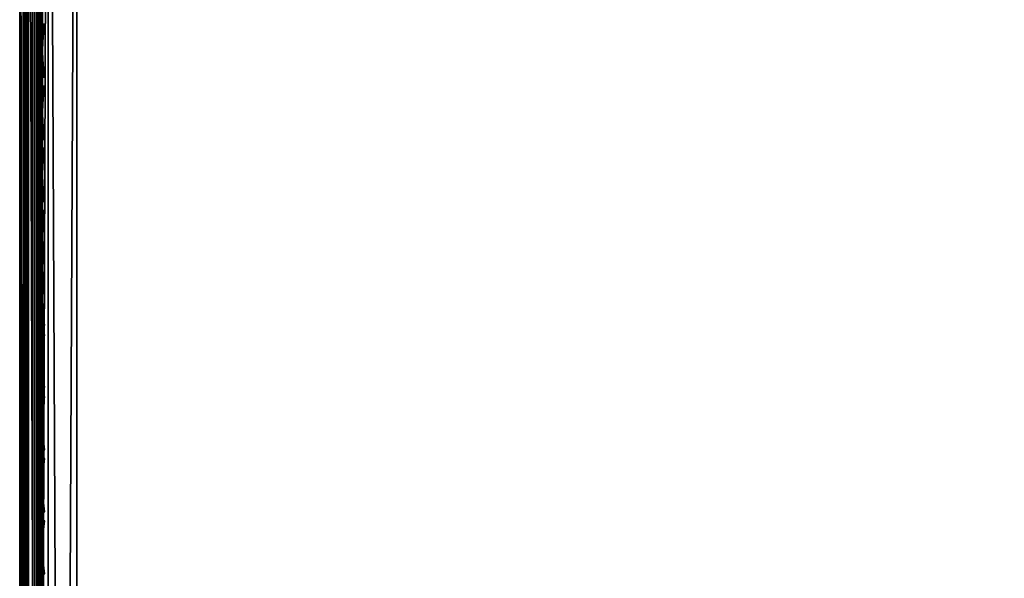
# Model space of a CAD drawing. Header units: inches. Extents: x 0 to 69, y -28.1 to 0.1.
# Tile 10 of 170: x 0 to 4.3, y -7.1 to -4.6. Entities that reach past the tile are written whole.
import ezdxf

# ---------------------------------------------------------------- set-up
doc = ezdxf.new("R2010")
doc.units = ezdxf.units.IN
doc.header["$LTSCALE"] = 0.03937
doc.header["$MEASUREMENT"] = 0
for name, color, linetype in [('A-FURN-3-ST', 151, 'Continuous'), ('A-FURN-3-ST-SEAM', 250, 'Continuous'), ('A-FURN-3-STITCH', 15, 'Continuous')]:
    doc.layers.add(name, color=color, linetype=linetype)

msp = doc.modelspace()

# ---------------------------------------------------------------- meshes
at = {"layer": 'A-FURN-3-ST'}
mesh = msp.add_polyface(dxfattribs=at)
corners = [(0.25, -1.1, 18), (68.75, -1.1, 18), (0.25, -0.8154, 17.9626), (68.75, -0.8154, 17.9626), (0.25, -0.5502, 17.8528), (68.75, -0.5502, 17.8528), (0.25, -0.3225, 17.6781), (68.75, -0.3225, 17.6781), (0.25, -0.1477, 17.4505), (68.75, -0.1477, 17.4505), (0.25, -0.0377, 17.1854), (68.75, -0.0377, 17.1854), (0.25, 0, 16.9008), (68.75, 0.0088, 5.5004), (0.25, 0.0088, 5.5004), (0.25, -0.0292, 5.3089), (68.75, -0.0292, 5.3089), (0.25, -0.1375, 5.1466), (68.75, -0.1375, 5.1466), (0.25, -0.2998, 5.0381), (68.75, -0.2998, 5.0381), (0.25, -0.4912, 5), (0.25, -27.51, 5), (0.125, -0.4912, 5.0335), (0.125, -27.51, 5.0335), (0.0335, -0.4912, 5.125), (0.0335, -0.1447, 5.3567), (0.125, -0.0247, 5.5004), (0.125, -0.0601, 5.3217), (0.125, -0.1612, 5.1703), (0.125, -0.3126, 5.069), (0.0335, -0.125, 16.9008), (0.125, -0.0335, 16.9008), (0.125, -0.07, 17.1767), (0.0335, -0.8478, 17.8418), (0.125, -1.1, 17.9665), (0.125, -0.8241, 17.9302), (0.0335, -0.4108, 17.5897), (0.125, -0.3462, 17.6544), (0.125, -0.1767, 17.4337), (0.0335, -0.2559, 17.3879), (0.0335, -0.1584, 17.153), (0.125, -0.567, 17.8238), (0.125, -26.91, 17.9665), (0.25, -26.91, 18)]
mesh.append_faces([[corners[k] for k in face] for face in [(0, 1, 2), (2, 3, 4), (4, 5, 6), (6, 7, 8), (8, 9, 10), (10, 11, 12), (12, 13, 14), (14, 13, 15), (15, 16, 17), (17, 18, 19), (19, 20, 21), (21, 22, 23), (23, 24, 25), (26, 27, 28), (28, 27, 14), (28, 14, 15), (28, 15, 29), (29, 15, 17), (29, 17, 30), (30, 17, 19), (30, 19, 23), (23, 19, 21), (23, 25, 30), (27, 31, 32), (27, 32, 14), (14, 32, 12), (31, 33, 32), (32, 33, 10), (32, 10, 12), (34, 35, 36), (37, 38, 39, 40), (40, 39, 33, 41), (35, 0, 36), (36, 0, 2), (36, 2, 42), (42, 2, 4), (42, 4, 38), (38, 4, 6), (38, 6, 39), (39, 6, 8), (39, 8, 33), (33, 8, 10), (35, 43, 0), (44, 1, 0)]])
mesh = msp.add_polyface(dxfattribs=at)
corners = [(68.875, -0.4912, 5.0335), (68.875, -27.51, 5.0335), (68.75, -0.4912, 5), (68.75, 0.0088, 5.5004), (68.875, -0.0247, 5.5004), (68.75, -0.0292, 5.3089), (68.875, -0.0601, 5.3217), (68.75, -0.1375, 5.1466), (68.875, -0.1612, 5.1703), (68.75, -0.2998, 5.0381), (68.875, -0.3126, 5.069), (68.9665, -0.3477, 5.1536), (68.9665, -0.1162, 5.5003), (68.9665, -0.1447, 5.3567), (68.9665, -0.226, 5.2349), (68.75, 0, 16.9008), (68.875, -0.0335, 16.9008), (68.75, -1.1, 18), (68.875, -1.1, 17.9665), (68.75, -0.8154, 17.9626), (68.875, -0.8241, 17.9302), (68.75, -0.5502, 17.8528), (68.875, -0.567, 17.8238), (68.75, -0.3225, 17.6781), (68.875, -0.3462, 17.6544), (68.75, -0.1477, 17.4505), (68.875, -0.1767, 17.4337), (68.75, -0.0377, 17.1854), (68.875, -0.07, 17.1767), (68.9665, -0.1584, 17.153), (68.9665, -1.1, 17.875), (68.75, -26.91, 18), (68.875, -26.91, 17.9665), (0.25, -0.8154, 17.9626), (0.25, -0.5502, 17.8528), (0.25, -0.3225, 17.6781), (0.25, -0.1477, 17.4505), (0.25, -0.0377, 17.1854), (0.25, 0, 16.9008), (0.25, -0.0292, 5.3089), (0.25, -0.1375, 5.1466), (0.25, -0.2998, 5.0381), (0.25, -0.4912, 5), (68.75, -27.51, 5)]
mesh.append_faces([[corners[k] for k in face] for face in [(0, 1, 2), (3, 4, 5), (5, 4, 6), (5, 6, 7), (7, 6, 8), (7, 8, 9), (9, 8, 10), (9, 10, 2), (2, 10, 0), (0, 10, 11), (12, 6, 4), (8, 6, 13, 14), (3, 15, 4), (4, 15, 16), (4, 16, 12), (17, 18, 19), (19, 18, 20), (19, 20, 21), (21, 20, 22), (21, 22, 23), (23, 22, 24), (23, 24, 25), (25, 24, 26), (25, 26, 27), (27, 26, 28), (27, 28, 15), (15, 28, 16), (16, 28, 29), (18, 30, 20), (17, 31, 18), (18, 32, 30), (33, 17, 19), (34, 19, 21), (35, 21, 23), (36, 23, 25), (37, 25, 27), (38, 27, 15), (15, 3, 38), (39, 3, 5), (40, 5, 7), (41, 7, 9), (42, 9, 2), (2, 43, 42)]])
mesh = msp.add_polyface(dxfattribs=at)
corners = [(0.0335, -0.4912, 5.125), (0.0335, -27.51, 5.125), (0, -0.4912, 5.25), (0, -0.2747, 5.3751), (0, -0.2412, 5.5002), (0.0335, -0.1447, 5.3567), (0.0335, -0.1162, 5.5003), (0.125, -0.0247, 5.5004), (0.125, -0.3126, 5.069), (0.0335, -0.3477, 5.1536), (0.0335, -0.226, 5.2349), (0.125, -0.1612, 5.1703), (0.125, -0.0601, 5.3217), (0, -0.3662, 5.2835), (0, -0.25, 16.9007), (0.0335, -0.125, 16.9008), (0, -1.1, 17.75), (0.0335, -1.1, 17.875), (0, -0.8801, 17.7211), (0.0335, -0.8478, 17.8418), (0, -0.6752, 17.6362), (0.0335, -0.6127, 17.7445), (0, -0.4992, 17.5013), (0.0335, -0.4108, 17.5897), (0, -0.3641, 17.3254), (0.0335, -0.2559, 17.3879), (0, -0.2791, 17.1205), (0.0335, -0.1584, 17.153), (0.125, -0.07, 17.1767), (0.125, -1.1, 17.9665), (0.125, -0.8241, 17.9302), (0.125, -0.567, 17.8238), (0.125, -0.3462, 17.6544), (0, -26.91, 17.75), (0.0335, -26.91, 17.875), (0, -27.51, 5.25), (0, -27.76, 5.5), (0, -27.76, 16.9)]
mesh.append_faces([[corners[k] for k in face] for face in [(0, 1, 2), (3, 4, 5), (5, 4, 6), (5, 6, 7), (8, 0, 9), (8, 9, 10, 11), (11, 10, 5, 12), (0, 2, 9), (9, 2, 13), (9, 13, 10), (10, 13, 3), (10, 3, 5), (4, 14, 6), (6, 14, 15), (6, 15, 7), (16, 17, 18), (18, 17, 19), (18, 19, 20), (20, 19, 21), (20, 21, 22), (22, 21, 23), (22, 23, 24), (24, 23, 25), (24, 25, 26), (26, 25, 27), (26, 27, 14), (14, 27, 15), (15, 27, 28), (17, 29, 19), (19, 30, 31, 21), (21, 31, 32, 23), (16, 33, 17), (17, 34, 29), (35, 4, 2), (2, 4, 3), (2, 3, 13), (4, 36, 14), (14, 37, 16), (18, 20, 16), (16, 20, 22), (16, 22, 24), (24, 26, 16), (16, 26, 14)]])
mesh = msp.add_polyface(dxfattribs=at)
corners = [(0.0335, -0.4912, 5.125), (0.125, -27.51, 5.0335), (0.0335, -27.51, 5.125), (0, -0.4912, 5.25), (0, -27.51, 5.25), (0.0335, -27.6535, 5.1535), (0, -27.635, 5.2835), (0.0335, -27.7752, 5.2348), (0, -27.7265, 5.375), (0.0335, -27.8565, 5.3565), (0, -27.76, 5.5), (0.0335, -27.885, 5.5), (0.125, -27.941, 5.3215), (0.125, -27.8399, 5.1701), (0.125, -27.6885, 5.069), (0.125, -27.9765, 16.9), (0.0335, -27.885, 16.9), (0, -27.76, 16.9), (0.0335, -27.8518, 17.1523), (0, -27.731, 17.12), (0.125, -27.186, 17.9302), (0.0335, -26.91, 17.875), (0.0335, -27.1624, 17.8418), (0.0335, -27.3975, 17.7444), (0.125, -27.4433, 17.8236), (0.0335, -27.5994, 17.5894), (0.125, -27.6641, 17.6541), (0, -26.91, 17.75), (0, -27.13, 17.721), (0, -27.335, 17.6361), (0, -27.511, 17.501), (0.0335, -27.7544, 17.3875), (0, -27.6461, 17.325), (0.0335, -1.1, 17.875), (0, -0.2412, 5.5002), (0, -0.25, 16.9007), (0, -1.1, 17.75)]
mesh.append_faces([[corners[k] for k in face] for face in [(0, 1, 2), (3, 2, 4), (1, 5, 2), (2, 5, 4), (4, 5, 6), (6, 5, 7), (6, 7, 8), (8, 7, 9), (8, 9, 10), (10, 9, 11), (11, 9, 12), (13, 12, 9, 7), (13, 7, 5, 14), (11, 15, 16), (11, 16, 10), (10, 16, 17), (15, 18, 16), (16, 18, 19), (16, 19, 17), (20, 21, 22), (20, 22, 23, 24), (24, 23, 25, 26), (21, 27, 22), (22, 27, 28), (22, 28, 23), (23, 28, 29), (23, 29, 25), (25, 29, 30), (25, 30, 31), (31, 30, 32), (31, 32, 18), (18, 32, 19), (33, 27, 21), (6, 8, 4), (4, 8, 10), (4, 10, 34), (35, 10, 17), (36, 17, 27), (27, 17, 19), (27, 19, 32), (32, 30, 27), (27, 30, 29), (27, 29, 28)]])
mesh = msp.add_polyface(dxfattribs=at)
corners = [(0.25, -0.4912, 5), (68.75, -27.51, 5), (0.25, -27.51, 5), (0.125, -0.4912, 5.0335), (0.125, -27.51, 5.0335), (0.25, -28.01, 5.5), (0.125, -27.9765, 5.5), (0.25, -27.9719, 5.3087), (0.125, -27.941, 5.3215), (0.25, -27.8636, 5.1464), (0.125, -27.8399, 5.1701), (0.25, -27.7013, 5.0381), (0.125, -27.6885, 5.069), (0.0335, -27.6535, 5.1535), (0.0335, -27.885, 5.5), (0.25, -28.01, 16.9), (0.125, -27.9765, 16.9), (0.25, -26.91, 18), (0.125, -26.91, 17.9665), (0.25, -27.1947, 17.9625), (0.125, -27.186, 17.9302), (0.25, -27.46, 17.8526), (0.125, -27.4433, 17.8236), (0.25, -27.6878, 17.6778), (0.125, -27.6641, 17.6541), (0.25, -27.8626, 17.45), (0.125, -27.8336, 17.4333), (0.25, -27.9725, 17.1847), (0.125, -27.9402, 17.176), (0.0335, -27.8518, 17.1523), (0.0335, -26.91, 17.875), (0.0335, -27.5994, 17.5894), (0.0335, -27.7544, 17.3875), (0.125, -1.1, 17.9665), (0.25, -1.1, 18), (68.75, -28.01, 16.9), (68.75, -27.9725, 17.1847), (68.75, -27.8626, 17.45), (68.75, -27.6878, 17.6778), (68.75, -27.46, 17.8526), (68.75, -27.1947, 17.9625), (68.75, -27.7013, 5.0381), (68.75, -27.8636, 5.1464), (68.75, -27.9719, 5.3087)]
mesh.append_faces([[corners[k] for k in face] for face in [(0, 1, 2), (3, 2, 4), (5, 6, 7), (7, 6, 8), (7, 8, 9), (9, 8, 10), (9, 10, 11), (11, 10, 12), (11, 12, 2), (2, 12, 4), (4, 12, 13), (14, 8, 6), (5, 15, 6), (6, 15, 16), (6, 16, 14), (17, 18, 19), (19, 18, 20), (19, 20, 21), (21, 20, 22), (21, 22, 23), (23, 22, 24), (23, 24, 25), (25, 24, 26), (25, 26, 27), (27, 26, 28), (27, 28, 15), (15, 28, 16), (16, 28, 29), (18, 30, 20), (24, 31, 32, 26), (26, 32, 29, 28), (33, 30, 18), (34, 18, 17), (15, 35, 27), (27, 36, 25), (25, 37, 23), (23, 38, 21), (21, 39, 19), (19, 40, 17), (5, 35, 15), (2, 1, 11), (11, 41, 9), (9, 42, 7), (7, 43, 5)]])
mesh = msp.add_polyface(dxfattribs=at)
corners = [(68.875, -0.4912, 5.0335), (68.9665, -27.51, 5.125), (68.875, -27.51, 5.0335), (68.75, -0.4912, 5), (68.75, -27.51, 5), (68.9665, -27.8565, 5.3565), (68.875, -27.9765, 5.5), (68.875, -27.941, 5.3215), (68.75, -28.01, 5.5), (68.75, -27.9719, 5.3087), (68.875, -27.8399, 5.1701), (68.75, -27.8636, 5.1464), (68.875, -27.6885, 5.069), (68.75, -27.7013, 5.0381), (68.9665, -27.6535, 5.1535), (68.9665, -27.7752, 5.2348), (68.9665, -27.885, 16.9), (68.875, -27.9765, 16.9), (68.75, -28.01, 16.9), (68.875, -27.9402, 17.176), (68.75, -27.9725, 17.1847), (68.9665, -27.1624, 17.8418), (68.875, -26.91, 17.9665), (68.875, -27.186, 17.9302), (68.75, -26.91, 18), (68.75, -27.1947, 17.9625), (68.875, -27.4433, 17.8236), (68.75, -27.46, 17.8526), (68.875, -27.6641, 17.6541), (68.75, -27.6878, 17.6778), (68.875, -27.8336, 17.4333), (68.75, -27.8626, 17.45), (68.875, -1.1, 17.9665), (0.25, -27.9725, 17.1847), (0.25, -27.8626, 17.45), (0.25, -27.6878, 17.6778), (0.25, -27.46, 17.8526), (0.25, -27.1947, 17.9625), (0.25, -26.91, 18), (0.25, -28.01, 5.5), (0.25, -27.7013, 5.0381), (0.25, -27.8636, 5.1464), (0.25, -27.9719, 5.3087), (68.75, -1.1, 18)]
mesh.append_faces([[corners[k] for k in face] for face in [(0, 1, 2), (3, 2, 4), (5, 6, 7), (7, 6, 8), (7, 8, 9), (7, 9, 10), (10, 9, 11), (10, 11, 12), (12, 11, 13), (12, 13, 2), (2, 13, 4), (2, 1, 12), (12, 14, 15, 10), (6, 16, 17), (6, 17, 8), (8, 17, 18), (16, 19, 17), (17, 19, 20), (17, 20, 18), (21, 22, 23), (22, 24, 23), (23, 24, 25), (23, 25, 26), (26, 25, 27), (26, 27, 28), (28, 27, 29), (28, 29, 30), (30, 29, 31), (30, 31, 19), (19, 31, 20), (32, 24, 22), (33, 18, 20), (34, 20, 31), (35, 31, 29), (36, 29, 27), (37, 27, 25), (38, 25, 24), (8, 18, 39), (40, 4, 13), (41, 13, 11), (42, 11, 9), (39, 9, 8), (24, 43, 38)]])
at = {"layer": 'A-FURN-3-ST-SEAM'}
mesh = msp.add_polyface(dxfattribs=at)
corners = [(0.0567, -1.1, 17.8505), (0.039, -1.1, 17.8515), (0.039, -0.9266, 17.8354), (0.0567, -0.9268, 17.8344), (0.039, -0.7499, 17.7847), (0.0567, -0.7503, 17.7838), (0.0003, -0.7304, 17.834), (0.0019, -0.7369, 17.8176), (0.0019, -0.9202, 17.8701), (0.0003, -0.9169, 17.8875), (0.0019, -1.1, 17.8868), (0.0003, -1.1, 17.9045), (0.0019, -12.6094, 17.8868), (0.0003, -12.6094, 17.9045), (0.039, -12.6094, 17.8515), (0.0228, -12.6094, 17.8588), (0.0228, -1.1, 17.8588), (0.0228, -0.9253, 17.8426), (0.0228, -0.7472, 17.7915), (0.0929, -0.7226, 17.8536), (0.0812, -0.7177, 17.8661), (0.0812, -0.9107, 17.9214), (0.0929, -0.9131, 17.9082), (0.0812, -1.1, 17.939), (0.0929, -1.1, 17.9255), (0.0812, -12.6094, 17.939), (0.0929, -12.6094, 17.9255), (0.0655, -0.9092, 17.9294), (0.0655, -1.1, 17.9472), (0.0655, -12.6094, 17.9472), (0.0051, -0.724, 17.85), (0.0051, -0.9138, 17.9044), (0.0051, -1.1, 17.9217), (0.0051, -12.6094, 17.9217), (0.0304, -12.6094, 17.9459), (0.0304, -1.1, 17.9459), (0.0304, -0.9094, 17.9282), (0.0155, -12.6094, 17.9362), (0.0155, -1.1, 17.9362), (0.0155, -0.9112, 17.9187), (0.0304, -0.7152, 17.8725), (0.0155, -0.7187, 17.8635), (0.0734, -12.6094, 17.8563), (0.0567, -12.6094, 17.8505), (0.0734, -1.1, 17.8563), (0.0734, -0.9257, 17.8401), (0.0734, -0.7481, 17.7891), (0.0872, -12.6094, 17.8675), (0.0872, -1.1, 17.8675), (0.0872, -0.9237, 17.8512), (0.0872, -0.744, 17.7996)]
mesh.append_faces([[corners[k] for k in face] for face in [(0, 1, 2, 3), (3, 2, 4, 5), (6, 7, 8, 9), (9, 8, 10, 11), (11, 10, 12, 13), (14, 15, 16, 1), (1, 16, 17, 2), (2, 17, 18, 4), (19, 20, 21, 22), (22, 21, 23, 24), (24, 23, 25, 26), (21, 27, 28, 23), (23, 28, 29, 25), (30, 6, 9, 31), (31, 9, 11, 32), (32, 11, 13, 33), (34, 29, 28, 35), (35, 28, 27, 36), (37, 34, 35, 38), (38, 35, 36, 39), (39, 36, 40, 41), (33, 37, 38, 32), (32, 38, 39, 31), (31, 39, 41, 30), (15, 12, 10, 16), (16, 10, 8, 17), (17, 8, 7, 18), (42, 43, 0, 44), (44, 0, 3, 45), (45, 3, 5, 46), (47, 42, 44, 48), (48, 44, 45, 49), (49, 45, 46, 50)]])
mesh = msp.add_polyface(dxfattribs=at)
corners = [(0.1, -27.1032, 17.881), (0.0929, -27.1082, 17.906), (0.1, -27.2772, 17.8301), (0.1, -26.91, 17.9), (0.0929, -26.91, 17.9255), (0.1, -27.0951, 17.8825), (0.0929, -19.7597, 17.9255), (0.1, -19.7597, 17.9), (0.0929, -12.6094, 17.9255), (0.1, -12.6094, 17.9), (0.0929, -1.1, 17.9255), (0.1, -1.1, 17.9), (0.0929, -0.9131, 17.9082), (0.1, -0.918, 17.8831), (0.0929, -0.7226, 17.8536), (0.0872, -0.744, 17.7996), (0.0965, -0.7384, 17.8137), (0.0965, -0.9209, 17.866), (0.0872, -0.9237, 17.8512), (0.0965, -1.1, 17.8826), (0.0872, -1.1, 17.8675), (0.0965, -12.6094, 17.8826), (0.0872, -12.6094, 17.8675), (0.0965, -19.7597, 17.8826), (0.0872, -19.7597, 17.8675), (0.0965, -26.91, 17.8826), (0.0872, -26.91, 17.8675), (0.0965, -27.0999, 17.8639), (0.0872, -27.097, 17.8491), (0.0965, -27.286, 17.8078), (0.0872, -27.2803, 17.7939), (0.1, -0.732, 17.8298)]
mesh.append_faces([[corners[k] for k in face] for face in [(0, 1, 2), (3, 4, 5), (5, 4, 1), (5, 1, 0), (4, 3, 6), (6, 3, 7), (6, 7, 8), (8, 7, 9), (8, 9, 10), (10, 9, 11), (10, 11, 12), (12, 11, 13), (12, 13, 14), (15, 16, 17, 18), (18, 17, 19, 20), (20, 19, 21, 22), (22, 21, 23, 24), (24, 23, 25, 26), (26, 25, 27, 28), (28, 27, 29, 30), (16, 31, 17), (17, 31, 13), (17, 13, 19), (19, 13, 11), (19, 11, 21), (21, 11, 9), (21, 9, 23), (23, 9, 7), (23, 7, 25), (25, 7, 3), (25, 3, 5), (25, 5, 27), (27, 5, 0), (27, 0, 2)]])
mesh = msp.add_polyface(dxfattribs=at)
corners = [(0.0567, -27.0937, 17.8324), (0.039, -27.0939, 17.8334), (0.039, -26.91, 17.8515), (0.0567, -26.91, 17.8505), (0.039, -19.7597, 17.8515), (0.0567, -19.7597, 17.8505), (0.039, -12.6094, 17.8515), (0.0567, -12.6094, 17.8505), (0.039, -1.1, 17.8515), (0.0567, -1.1, 17.8505), (0.0003, -12.6094, 17.9045), (0.0019, -12.6094, 17.8868), (0.0019, -19.7597, 17.8868), (0.0003, -19.7597, 17.9045), (0.0019, -26.91, 17.8868), (0.0003, -26.91, 17.9045), (0.0019, -27.1007, 17.868), (0.0003, -27.1041, 17.8854), (0.0228, -27.0953, 17.8406), (0.0228, -26.91, 17.8588), (0.0228, -19.7597, 17.8588), (0.0228, -12.6094, 17.8588), (0.0929, -12.6094, 17.9255), (0.0812, -12.6094, 17.939), (0.0812, -19.7597, 17.939), (0.0929, -19.7597, 17.9255), (0.0812, -26.91, 17.939), (0.0929, -26.91, 17.9255), (0.0812, -27.1108, 17.9192), (0.0929, -27.1082, 17.906), (0.0655, -12.6094, 17.9472), (0.0655, -19.7597, 17.9472), (0.0655, -26.91, 17.9472), (0.0051, -12.6094, 17.9217), (0.0051, -19.7597, 17.9217), (0.0051, -26.91, 17.9217), (0.0051, -27.1074, 17.9022), (0.0304, -26.91, 17.9459), (0.0304, -19.7597, 17.9459), (0.0304, -12.6094, 17.9459), (0.0155, -26.91, 17.9362), (0.0155, -19.7597, 17.9362), (0.0155, -12.6094, 17.9362), (0.0155, -27.1102, 17.9164), (0.0734, -27.0948, 17.8381), (0.0734, -26.91, 17.8563), (0.0734, -19.7597, 17.8563), (0.0734, -12.6094, 17.8563), (0.0872, -27.097, 17.8491), (0.0872, -26.91, 17.8675), (0.0872, -19.7597, 17.8675), (0.0872, -12.6094, 17.8675)]
mesh.append_faces([[corners[k] for k in face] for face in [(0, 1, 2, 3), (3, 2, 4, 5), (5, 4, 6, 7), (7, 6, 8, 9), (10, 11, 12, 13), (13, 12, 14, 15), (15, 14, 16, 17), (1, 18, 19, 2), (2, 19, 20, 4), (4, 20, 21, 6), (22, 23, 24, 25), (25, 24, 26, 27), (27, 26, 28, 29), (23, 30, 31, 24), (24, 31, 32, 26), (33, 10, 13, 34), (34, 13, 15, 35), (35, 15, 17, 36), (37, 32, 31, 38), (38, 31, 30, 39), (40, 37, 38, 41), (41, 38, 39, 42), (36, 43, 40, 35), (35, 40, 41, 34), (34, 41, 42, 33), (18, 16, 14, 19), (19, 14, 12, 20), (20, 12, 11, 21), (44, 0, 3, 45), (45, 3, 5, 46), (46, 5, 7, 47), (48, 44, 45, 49), (49, 45, 46, 50), (50, 46, 47, 51)]])
at = {"layer": 'A-FURN-3-STITCH'}
mesh = msp.add_polymesh((7, 4), dxfattribs=at)
for k, corner in enumerate([(0.1007, -4.874, 17.9499), (0.1028, -4.874, 17.9514), (0.1071, -4.8739, 17.9543), (0.1093, -4.8739, 17.9558), (0.0964, -4.8356, 17.9556), (0.096, -4.8355, 17.9608), (0.1003, -4.8354, 17.9637), (0.105, -4.8355, 17.9615), (0.0938, -4.7967, 17.9588), (0.0934, -4.7966, 17.964), (0.0977, -4.7965, 17.9669), (0.1024, -4.7966, 17.9646), (0.0929, -4.7576, 17.9594), (0.0926, -4.7575, 17.9646), (0.0969, -4.7575, 17.9675), (0.1016, -4.7575, 17.9652), (0.0938, -4.7185, 17.9575), (0.0934, -4.7185, 17.9627), (0.0977, -4.7184, 17.9656), (0.1024, -4.7184, 17.9633), (0.0964, -4.6798, 17.953), (0.096, -4.6797, 17.9582), (0.1003, -4.6796, 17.9611), (0.105, -4.6797, 17.9589), (0.1007, -4.6415, 17.9461), (0.1028, -4.6415, 17.9476), (0.1071, -4.6415, 17.9505), (0.1093, -4.6414, 17.9519)]):
    mesh.set_mesh_vertex(divmod(k, 4), corner)
mesh = msp.add_polymesh((7, 4), dxfattribs=at)
for k, corner in enumerate([(0.1007, -5.1455, 17.9499), (0.1028, -5.1455, 17.9514), (0.1071, -5.1455, 17.9543), (0.1093, -5.1454, 17.9558), (0.0964, -5.1071, 17.9556), (0.096, -5.107, 17.9608), (0.1003, -5.107, 17.9637), (0.105, -5.107, 17.9615), (0.0938, -5.0682, 17.9588), (0.0934, -5.0681, 17.964), (0.0977, -5.0681, 17.9669), (0.1024, -5.0681, 17.9646), (0.0929, -5.0291, 17.9594), (0.0926, -5.029, 17.9646), (0.0969, -5.029, 17.9675), (0.1016, -5.029, 17.9652), (0.0938, -4.9901, 17.9575), (0.0934, -4.99, 17.9627), (0.0977, -4.9899, 17.9656), (0.1024, -4.99, 17.9633), (0.0964, -4.9513, 17.953), (0.096, -4.9512, 17.9582), (0.1003, -4.9512, 17.9611), (0.105, -4.9512, 17.9589), (0.1007, -4.9131, 17.9461), (0.1028, -4.913, 17.9476), (0.1071, -4.913, 17.9505), (0.1093, -4.913, 17.9519)]):
    mesh.set_mesh_vertex(divmod(k, 4), corner)
mesh = msp.add_polymesh((7, 4), dxfattribs=at)
for k, corner in enumerate([(0.1007, -5.4171, 17.9499), (0.1028, -5.4171, 17.9514), (0.1071, -5.417, 17.9543), (0.1093, -5.417, 17.9558), (0.0964, -5.3786, 17.9556), (0.096, -5.3785, 17.9608), (0.1003, -5.3785, 17.9637), (0.105, -5.3785, 17.9615), (0.0938, -5.3397, 17.9588), (0.0934, -5.3396, 17.964), (0.0977, -5.3396, 17.9669), (0.1024, -5.3396, 17.9646), (0.0929, -5.3006, 17.9594), (0.0926, -5.3006, 17.9646), (0.0969, -5.3005, 17.9675), (0.1016, -5.3006, 17.9652), (0.0938, -5.2616, 17.9575), (0.0934, -5.2615, 17.9627), (0.0977, -5.2615, 17.9656), (0.1024, -5.2615, 17.9633), (0.0964, -5.2228, 17.953), (0.096, -5.2228, 17.9582), (0.1003, -5.2227, 17.9611), (0.105, -5.2227, 17.9589), (0.1007, -5.1846, 17.9461), (0.1028, -5.1846, 17.9476), (0.1071, -5.1845, 17.9505), (0.1093, -5.1845, 17.9519)]):
    mesh.set_mesh_vertex(divmod(k, 4), corner)
mesh = msp.add_polymesh((7, 4), dxfattribs=at)
for k, corner in enumerate([(0.1007, -5.6886, 17.9499), (0.1028, -5.6886, 17.9514), (0.1071, -5.6885, 17.9543), (0.1093, -5.6885, 17.9558), (0.0964, -5.6502, 17.9556), (0.096, -5.6501, 17.9608), (0.1003, -5.65, 17.9637), (0.105, -5.6501, 17.9615), (0.0938, -5.6113, 17.9588), (0.0934, -5.6112, 17.964), (0.0977, -5.6111, 17.9669), (0.1024, -5.6112, 17.9646), (0.0929, -5.5722, 17.9594), (0.0926, -5.5721, 17.9646), (0.0969, -5.572, 17.9675), (0.1016, -5.5721, 17.9652), (0.0938, -5.5331, 17.9575), (0.0934, -5.533, 17.9627), (0.0977, -5.533, 17.9656), (0.1024, -5.533, 17.9633), (0.0964, -5.4944, 17.953), (0.096, -5.4943, 17.9582), (0.1003, -5.4942, 17.9611), (0.105, -5.4943, 17.9589), (0.1007, -5.4561, 17.9461), (0.1028, -5.4561, 17.9476), (0.1071, -5.4561, 17.9505), (0.1093, -5.456, 17.9519)]):
    mesh.set_mesh_vertex(divmod(k, 4), corner)
mesh = msp.add_polymesh((7, 4), dxfattribs=at)
for k, corner in enumerate([(0.1007, -5.9601, 17.9499), (0.1028, -5.9601, 17.9514), (0.1071, -5.9601, 17.9543), (0.1093, -5.96, 17.9558), (0.0964, -5.9217, 17.9556), (0.096, -5.9216, 17.9608), (0.1003, -5.9215, 17.9637), (0.105, -5.9216, 17.9615), (0.0938, -5.8828, 17.9588), (0.0934, -5.8827, 17.964), (0.0977, -5.8827, 17.9669), (0.1024, -5.8827, 17.9646), (0.0929, -5.8437, 17.9594), (0.0926, -5.8436, 17.9646), (0.0969, -5.8436, 17.9675), (0.1016, -5.8436, 17.9652), (0.0938, -5.8047, 17.9575), (0.0934, -5.8046, 17.9627), (0.0977, -5.8045, 17.9656), (0.1024, -5.8046, 17.9633), (0.0964, -5.7659, 17.953), (0.096, -5.7658, 17.9582), (0.1003, -5.7658, 17.9611), (0.105, -5.7658, 17.9589), (0.1007, -5.7277, 17.9461), (0.1028, -5.7276, 17.9476), (0.1071, -5.7276, 17.9505), (0.1093, -5.7276, 17.9519)]):
    mesh.set_mesh_vertex(divmod(k, 4), corner)
mesh = msp.add_polymesh((7, 4), dxfattribs=at)
for k, corner in enumerate([(0.1007, -6.2317, 17.9499), (0.1028, -6.2316, 17.9514), (0.1071, -6.2316, 17.9543), (0.1093, -6.2316, 17.9558), (0.0964, -6.1932, 17.9556), (0.096, -6.1931, 17.9608), (0.1003, -6.1931, 17.9637), (0.105, -6.1931, 17.9615), (0.0938, -6.1543, 17.9588), (0.0934, -6.1542, 17.964), (0.0977, -6.1542, 17.9669), (0.1024, -6.1542, 17.9646), (0.0929, -6.1152, 17.9594), (0.0926, -6.1152, 17.9646), (0.0969, -6.1151, 17.9675), (0.1016, -6.1151, 17.9652), (0.0938, -6.0762, 17.9575), (0.0934, -6.0761, 17.9627), (0.0977, -6.0761, 17.9656), (0.1024, -6.0761, 17.9633), (0.0964, -6.0374, 17.953), (0.096, -6.0373, 17.9582), (0.1003, -6.0373, 17.9611), (0.105, -6.0373, 17.9589), (0.1007, -5.9992, 17.9461), (0.1028, -5.9992, 17.9476), (0.1071, -5.9991, 17.9505), (0.1093, -5.9991, 17.9519)]):
    mesh.set_mesh_vertex(divmod(k, 4), corner)
mesh = msp.add_polymesh((7, 4), dxfattribs=at)
for k, corner in enumerate([(0.1007, -6.5032, 17.9499), (0.1028, -6.5032, 17.9514), (0.1071, -6.5031, 17.9543), (0.1093, -6.5031, 17.9558), (0.0964, -6.4647, 17.9556), (0.096, -6.4647, 17.9608), (0.1003, -6.4646, 17.9637), (0.105, -6.4646, 17.9615), (0.0938, -6.4259, 17.9588), (0.0934, -6.4258, 17.964), (0.0977, -6.4257, 17.9669), (0.1024, -6.4258, 17.9646), (0.0929, -6.3868, 17.9594), (0.0926, -6.3867, 17.9646), (0.0969, -6.3866, 17.9675), (0.1016, -6.3867, 17.9652), (0.0938, -6.3477, 17.9575), (0.0934, -6.3476, 17.9627), (0.0977, -6.3476, 17.9656), (0.1024, -6.3476, 17.9633), (0.0964, -6.309, 17.953), (0.096, -6.3089, 17.9582), (0.1003, -6.3088, 17.9611), (0.105, -6.3089, 17.9589), (0.1007, -6.2707, 17.9461), (0.1028, -6.2707, 17.9476), (0.1071, -6.2706, 17.9505), (0.1093, -6.2706, 17.9519)]):
    mesh.set_mesh_vertex(divmod(k, 4), corner)
mesh = msp.add_polymesh((7, 4), dxfattribs=at)
for k, corner in enumerate([(0.1007, -6.7747, 17.9499), (0.1028, -6.7747, 17.9514), (0.1071, -6.7747, 17.9543), (0.1093, -6.7746, 17.9558), (0.0964, -6.7363, 17.9556), (0.096, -6.7362, 17.9608), (0.1003, -6.7361, 17.9637), (0.105, -6.7362, 17.9615), (0.0938, -6.6974, 17.9588), (0.0934, -6.6973, 17.964), (0.0977, -6.6972, 17.9669), (0.1024, -6.6973, 17.9646), (0.0929, -6.6583, 17.9594), (0.0926, -6.6582, 17.9646), (0.0969, -6.6582, 17.9675), (0.1016, -6.6582, 17.9652), (0.0938, -6.6193, 17.9575), (0.0934, -6.6192, 17.9627), (0.0977, -6.6191, 17.9656), (0.1024, -6.6192, 17.9633), (0.0964, -6.5805, 17.953), (0.096, -6.5804, 17.9582), (0.1003, -6.5804, 17.9611), (0.105, -6.5804, 17.9589), (0.1007, -6.5422, 17.9461), (0.1028, -6.5422, 17.9476), (0.1071, -6.5422, 17.9505), (0.1093, -6.5422, 17.9519)]):
    mesh.set_mesh_vertex(divmod(k, 4), corner)
mesh = msp.add_polymesh((7, 4), dxfattribs=at)
for k, corner in enumerate([(0.1007, -7.0463, 17.9499), (0.1028, -7.0462, 17.9514), (0.1071, -7.0462, 17.9543), (0.1093, -7.0462, 17.9558), (0.0964, -7.0078, 17.9556), (0.096, -7.0077, 17.9608), (0.1003, -7.0077, 17.9637), (0.105, -7.0077, 17.9615), (0.0938, -6.9689, 17.9588), (0.0934, -6.9688, 17.964), (0.0977, -6.9688, 17.9669), (0.1024, -6.9688, 17.9646), (0.0929, -6.9298, 17.9594), (0.0926, -6.9297, 17.9646), (0.0969, -6.9297, 17.9675), (0.1016, -6.9297, 17.9652), (0.0938, -6.8908, 17.9575), (0.0934, -6.8907, 17.9627), (0.0977, -6.8906, 17.9656), (0.1024, -6.8907, 17.9633), (0.0964, -6.852, 17.953), (0.096, -6.8519, 17.9582), (0.1003, -6.8519, 17.9611), (0.105, -6.8519, 17.9589), (0.1007, -6.8138, 17.9461), (0.1028, -6.8138, 17.9476), (0.1071, -6.8137, 17.9505), (0.1093, -6.8137, 17.9519)]):
    mesh.set_mesh_vertex(divmod(k, 4), corner)

doc.saveas('drawing.dxf')
